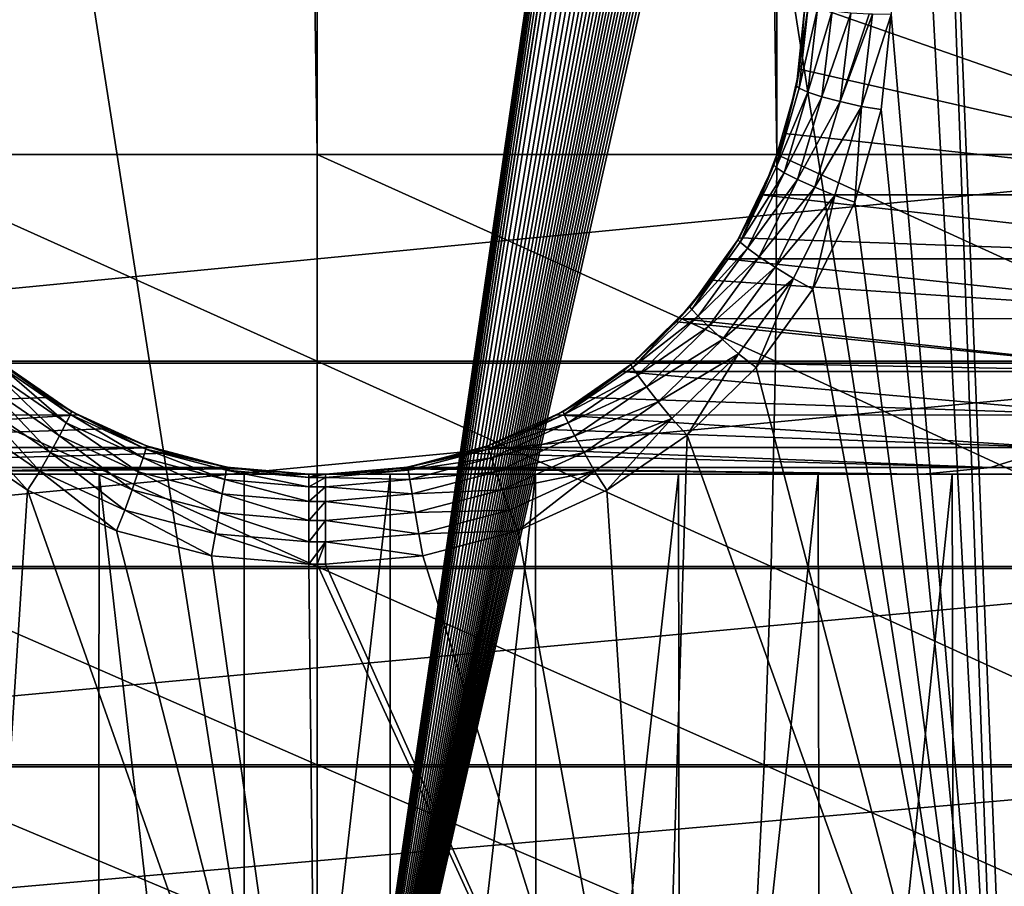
# Model space of a CAD drawing. Header units: metres. Extents: x -30 to 30, y -76 to 64.
# Tile 119 of 256: x -0.186 to 0.43, y -75.258 to -74.716. Entities that reach past the tile are written whole.
import ezdxf

# ---------------------------------------------------------------- set-up
doc = ezdxf.new("R2010")
doc.units = ezdxf.units.M
doc.layers.add('solid_508511', color=7, linetype='CONTINUOUS')

msp = doc.modelspace()

# ---------------------------------------------------------------- linework, layer by layer
at = {"layer": 'solid_508511'}
for points in [[(0.671785, -55.200001, -22.990187), (0.671785, -74.800003, -22.990187), (-0.671785, -74.800003, -22.990187)], [(-0.671785, -55.200001, -22.990187), (0.671785, -55.200001, -22.990187), (-0.671785, -74.800003, -22.990187)], [(-0.287454, -55.200001, 28.484936), (-0.287453, -74.800003, 28.484936), (0, -74.800003, 28.5)], [(-0.000001, -55.200001, 28.5), (-0.287454, -55.200001, 28.484936), (0, -74.800003, 28.5)], [(-0.000001, -55.200001, 28.5), (0, -74.800003, 28.5), (0.287453, -74.800003, 28.484936)], [(0.287453, -55.200001, 28.484936), (-0.000001, -55.200001, 28.5), (0.287453, -74.800003, 28.484936)], [(0.287453, -55.200001, 28.484936), (0.287453, -74.800003, 28.484936), (0.571757, -74.800003, 28.439905)], [(0.571757, -55.200001, 28.439905), (0.287453, -55.200001, 28.484936), (0.571757, -74.800003, 28.439905)], [(-0.438207, -72.800003, -4.729738), (-0.438275, -75.599998, -4.729737), (0, -75.599998, -4.75)], [(0, -72.800003, 4.75), (0, -75.599998, 4.75), (-0.438275, -75.599998, 4.729737)], [(-0.330331, -73.758148, 4.7385), (0, -72.800003, 4.75), (-0.438275, -75.599998, 4.729737)], [(0, -72.800003, -4.75), (-0.438207, -72.800003, -4.729738), (0, -75.599998, -4.75)], [(0.438275, -75.599998, -4.729737), (0, -72.800003, -4.75), (0, -75.599998, -4.75)], [(0.336863, -73.291931, 4.73804), (0, -75.599998, 4.75), (0, -72.800003, 4.75)], [(0.438207, -72.800003, -4.729738), (0, -72.800003, -4.75), (0.438275, -75.599998, -4.729737)], [(0.336863, -73.291931, 4.73804), (0.334772, -73.308594, 4.738188), (0, -75.599998, 4.75)], [(0.334772, -73.308594, 4.738188), (0.332925, -73.327087, 4.738318), (0, -75.599998, 4.75)], [(0.332925, -73.327087, 4.738318), (0.331331, -73.347572, 4.73843), (0, -75.599998, 4.75)], [(0.331331, -73.347572, 4.73843), (0.330606, -73.359039, 4.738481), (0, -75.599998, 4.75)], [(0.330606, -73.359039, 4.738481), (0.32999, -73.370262, 4.738523), (0, -75.599998, 4.75)], [(0.32999, -73.370262, 4.738523), (0.328885, -73.395355, 4.7386), (0, -75.599998, 4.75)], [(0.328885, -73.395355, 4.7386), (0.327981, -73.42305, 4.738663), (0, -75.599998, 4.75)], [(0.327981, -73.42305, 4.738663), (0.327219, -73.453743, 4.738716), (0, -75.599998, 4.75)], [(0.327219, -73.453743, 4.738716), (0.326531, -73.488083, 4.738763), (0, -75.599998, 4.75)], [(0.326531, -73.488083, 4.738763), (0.326498, -73.489914, 4.738766), (0, -75.599998, 4.75)], [(0.326498, -73.489914, 4.738766), (0.32588, -73.526749, 4.738808), (0, -75.599998, 4.75)], [(0.648568, -74.825127, 3.98294), (0.315629, -74.104637, 4.114543), (0.326183, -73.5, 4.190518)], [(0.648568, -74.825127, 3.98294), (0.326183, -73.5, 4.190518), (0.701521, -73.5, 4.144238)], [(0.32588, -73.526749, 4.738808), (0.32535, -73.570442, 4.738844), (0, -75.599998, 4.75)], [(0.32535, -73.570442, 4.738844), (0.325369, -73.619919, 4.738843), (0, -75.599998, 4.75)], [(0.325369, -73.619919, 4.738843), (0.326023, -73.657639, 4.738798), (0, -75.599998, 4.75)], [(0.326023, -73.657639, 4.738798), (0.327014, -73.690971, 4.73873), (0, -75.599998, 4.75)], [(0.327014, -73.690971, 4.73873), (0.328235, -73.720398, 4.738646), (0, -75.599998, 4.75)], [(0.328235, -73.720398, 4.738646), (0.32961, -73.746414, 4.73855), (0, -75.599998, 4.75)], [(0.32961, -73.746414, 4.73855), (0.33109, -73.769501, 4.738447), (0, -75.599998, 4.75)], [(0.33109, -73.769501, 4.738447), (0.332646, -73.790131, 4.738338), (0, -75.599998, 4.75)], [(0.332646, -73.790131, 4.738338), (0.334263, -73.808746, 4.738224), (0, -75.599998, 4.75)], [(0.334263, -73.808746, 4.738224), (0.33592, -73.825554, 4.738107), (0, -75.599998, 4.75)], [(0.33592, -73.825554, 4.738107), (0.3376, -73.840706, 4.737988), (0, -75.599998, 4.75)], [(0.3376, -73.840706, 4.737988), (0.339289, -73.854362, 4.737867), (0, -75.599998, 4.75)], [(0.339289, -73.854362, 4.737867), (0.340979, -73.866684, 4.737746), (0, -75.599998, 4.75)], [(0.340979, -73.866684, 4.737746), (0.342671, -73.877838, 4.737624), (0, -75.599998, 4.75)], [(0.342671, -73.877838, 4.737624), (0.344368, -73.888008, 4.737501), (0, -75.599998, 4.75)], [(0.344368, -73.888008, 4.737501), (0.346086, -73.897339, 4.737375), (0, -75.599998, 4.75)], [(0.346086, -73.897339, 4.737375), (0.347846, -73.905998, 4.737247), (0, -75.599998, 4.75)], [(0.347846, -73.905998, 4.737247), (0.349683, -73.914146, 4.737111), (0, -75.599998, 4.75)], [(0.349683, -73.914146, 4.737111), (0.351625, -73.921852, 4.736968), (0, -75.599998, 4.75)], [(0.351625, -73.921852, 4.736968), (0.35367, -73.929031, 4.736815), (0, -75.599998, 4.75)], [(0.35367, -73.929031, 4.736815), (0.355814, -73.935593, 4.736655), (0, -75.599998, 4.75)], [(0.355814, -73.935593, 4.736655), (0.358055, -73.941467, 4.736485), (0, -75.599998, 4.75)], [(0.358055, -73.941467, 4.736485), (0.360445, -73.946671, 4.736304), (0, -75.599998, 4.75)], [(0.360445, -73.946671, 4.736304), (0.362984, -73.951073, 4.736111), (0, -75.599998, 4.75)], [(0.362984, -73.951073, 4.736111), (0.365687, -73.954536, 4.735903), (0, -75.599998, 4.75)], [(0.365687, -73.954536, 4.735903), (0.36872, -73.95697, 4.735667), (0, -75.599998, 4.75)], [(0.36872, -73.95697, 4.735667), (0.372194, -73.957924, 4.735395), (0, -75.599998, 4.75)], [(0.372194, -73.957924, 4.735395), (0.438275, -75.599998, 4.729737), (0, -75.599998, 4.75)], [(0.42848, -75.524872, 4.531371), (0.372194, -73.957924, 4.735395), (0.365566, -74.335899, 4.687907)], [(0.372194, -73.957924, 4.735395), (0.79531, -73.957924, 4.682946), (0.438275, -75.599998, 4.729737)], [(0.641529, -75.524872, 4.506147), (0.79531, -73.957924, 4.682946), (0.372194, -73.957924, 4.735395)], [(0.42848, -75.524872, 4.531371), (0.641529, -75.524872, 4.506147), (0.372194, -73.957924, 4.735395)], [(0.648568, -74.825127, 3.98294), (0.305145, -74.705238, 4.03907), (0.315629, -74.104637, 4.114543)], [(0.42848, -75.524872, 4.531371), (0.365566, -74.335899, 4.687907), (0.358963, -74.712387, 4.640603)], [(0.301571, -74.74646, 4.034104), (0.299756, -74.756844, 4.583984), (0.305145, -74.705223, 4.591149)], [(0.307085, -74.707008, 4.604959), (0.305145, -74.705223, 4.591149), (0.299756, -74.756844, 4.583984)], [(0.301571, -74.74646, 4.034104), (0.305145, -74.705223, 4.591149), (0.305145, -74.705238, 4.31511)], [(0.301571, -74.74646, 4.034104), (0.305145, -74.705238, 4.31511), (0.305145, -74.705238, 4.03907)], [(0.648568, -74.825127, 3.98294), (0.301571, -74.74646, 4.034104), (0.305145, -74.705238, 4.03907)], [(0.301471, -74.7584, 4.59786), (0.307085, -74.707008, 4.604959), (0.299756, -74.756844, 4.583984)], [(0.301471, -74.7584, 4.59786), (0.312868, -74.70871, 4.617739), (0.307085, -74.707008, 4.604959)], [(0.301471, -74.7584, 4.59786), (0.306913, -74.760887, 4.610663), (0.312868, -74.70871, 4.617739)], [(0.306913, -74.760887, 4.610663), (0.322027, -74.710213, 4.628394), (0.312868, -74.70871, 4.617739)], [(0.306913, -74.760887, 4.610663), (0.315711, -74.763771, 4.621337), (0.322027, -74.710213, 4.628394)], [(0.315711, -74.763771, 4.621337), (0.333831, -74.71138, 4.636075), (0.322027, -74.710213, 4.628394)], [(0.315711, -74.763771, 4.621337), (0.327161, -74.76683, 4.629032), (0.333831, -74.71138, 4.636075)], [(0.327161, -74.76683, 4.629032), (0.345286, -74.712051, 4.639806), (0.333831, -74.71138, 4.636075)], [(0.327161, -74.76683, 4.629032), (0.347335, -74.712135, 4.640166), (0.345286, -74.712051, 4.639806)], [(0.327161, -74.76683, 4.629032), (0.34035, -74.769821, 4.633132), (0.347335, -74.712135, 4.640166)], [(0.34035, -74.769821, 4.633132), (0.358963, -74.712387, 4.640603), (0.347335, -74.712135, 4.640166)], [(0.34035, -74.769821, 4.633132), (0.352773, -74.771751, 4.63354), (0.358963, -74.712387, 4.640603)], [(0.42848, -75.524872, 4.531371), (0.358963, -74.712387, 4.640603), (0.352773, -74.771751, 4.63354)], [(0.301571, -74.74646, 4.034104), (0.292397, -74.786674, 4.029674), (0.299756, -74.756844, 4.583984)], [(0.648568, -74.825127, 3.98294), (0.292397, -74.786674, 4.029674), (0.301571, -74.74646, 4.034104)], [(0.292397, -74.786674, 4.029674), (0.285585, -74.806671, 4.577831), (0.299756, -74.756844, 4.583984)], [(0.287153, -74.808113, 4.591745), (0.299756, -74.756844, 4.583984), (0.285585, -74.806671, 4.577831)], [(0.301471, -74.7584, 4.59786), (0.299756, -74.756844, 4.583984), (0.287153, -74.808113, 4.591745)], [(0.301471, -74.7584, 4.59786), (0.287153, -74.808113, 4.591745), (0.306913, -74.760887, 4.610663)], [(0.287153, -74.808113, 4.591745), (0.292167, -74.811287, 4.604569), (0.306913, -74.760887, 4.610663)], [(0.306913, -74.760887, 4.610663), (0.292167, -74.811287, 4.604569), (0.315711, -74.763771, 4.621337)], [(0.292167, -74.811287, 4.604569), (0.300404, -74.815468, 4.615263), (0.315711, -74.763771, 4.621337)], [(0.315711, -74.763771, 4.621337), (0.300404, -74.815468, 4.615263), (0.327161, -74.76683, 4.629032)], [(0.300404, -74.815468, 4.615263), (0.311207, -74.820328, 4.622971), (0.327161, -74.76683, 4.629032)], [(0.327161, -74.76683, 4.629032), (0.311207, -74.820328, 4.622971), (0.34035, -74.769821, 4.633132)], [(0.311207, -74.820328, 4.622971), (0.323712, -74.82547, 4.627078), (0.34035, -74.769821, 4.633132)], [(0.34035, -74.769821, 4.633132), (0.323712, -74.82547, 4.627078), (0.336255, -74.829826, 4.627394)], [(0.34035, -74.769821, 4.633132), (0.336255, -74.829826, 4.627394), (0.352773, -74.771751, 4.63354)], [(0.42848, -75.524872, 4.531371), (0.352773, -74.771751, 4.63354), (0.336255, -74.829826, 4.627394)], [(0.292397, -74.786674, 4.029674), (0.277852, -74.825127, 4.025823), (0.285585, -74.806671, 4.577831)], [(0.648568, -74.825127, 3.98294), (0.277852, -74.825127, 4.025823), (0.292397, -74.786674, 4.029674)], [(-0.671535, -74.930527, -22.981636), (-0.671785, -74.800003, -22.990187), (0.671785, -74.800003, -22.990187)], [(0.671535, -74.930527, -22.981636), (-0.671535, -74.930527, -22.981636), (0.671785, -74.800003, -22.990187)], [(0, -74.92923, 28.491615), (0, -74.800003, 28.5), (-0.287453, -74.800003, 28.484936)], [(-0.286577, -74.92923, 28.476597), (0, -74.92923, 28.491615), (-0.287453, -74.800003, 28.484936)], [(0.286577, -74.92923, 28.476597), (0.287453, -74.800003, 28.484936), (0, -74.800003, 28.5)], [(0, -74.92923, 28.491615), (0.286577, -74.92923, 28.476597), (0, -74.800003, 28.5)], [(0.286577, -74.92923, 28.476597), (0.570014, -74.92923, 28.431704), (0.287453, -74.800003, 28.484936)], [(0.570014, -74.92923, 28.431704), (0.571757, -74.800003, 28.439905), (0.287453, -74.800003, 28.484936)], [(0.263856, -74.851959, 4.021467), (0.263096, -74.853249, 4.572764), (0.285585, -74.806671, 4.577831)], [(0.264527, -74.854706, 4.58669), (0.285585, -74.806671, 4.577831), (0.263096, -74.853249, 4.572764)], [(0.277852, -74.825127, 4.025823), (0.263856, -74.851959, 4.021467), (0.285585, -74.806671, 4.577831)], [(0.287153, -74.808113, 4.591745), (0.285585, -74.806671, 4.577831), (0.264527, -74.854706, 4.58669)], [(0.287153, -74.808113, 4.591745), (0.264527, -74.854706, 4.58669), (0.292167, -74.811287, 4.604569)], [(0.264527, -74.854706, 4.58669), (0.269038, -74.858498, 4.599535), (0.292167, -74.811287, 4.604569)], [(0.292167, -74.811287, 4.604569), (0.269038, -74.858498, 4.599535), (0.300404, -74.815468, 4.615263)], [(0.269038, -74.858498, 4.599535), (0.276532, -74.863861, 4.610243), (0.300404, -74.815468, 4.615263)], [(0.300404, -74.815468, 4.615263), (0.276532, -74.863861, 4.610243), (0.311207, -74.820328, 4.622971)], [(0.276532, -74.863861, 4.610243), (0.28641, -74.870384, 4.617963), (0.311207, -74.820328, 4.622971)], [(0.311207, -74.820328, 4.622971), (0.28641, -74.870384, 4.617963), (0.323712, -74.82547, 4.627078)], [(0.631501, -74.865257, 3.976204), (0.263856, -74.851959, 4.021467), (0.277852, -74.825127, 4.025823)], [(0.631501, -74.865257, 3.976204), (0.277852, -74.825127, 4.025823), (0.648568, -74.825127, 3.98294)], [(0.28641, -74.870384, 4.617963), (0.297884, -74.877533, 4.622075), (0.323712, -74.82547, 4.627078)], [(0.323712, -74.82547, 4.627078), (0.297884, -74.877533, 4.622075), (0.309924, -74.884178, 4.622334)], [(0.323712, -74.82547, 4.627078), (0.309924, -74.884178, 4.622334), (0.336255, -74.829826, 4.627394)], [(0.42848, -75.524872, 4.531371), (0.336255, -74.829826, 4.627394), (0.309924, -74.884178, 4.622334)], [(0.246222, -74.878616, 4.013337), (0.232998, -74.895203, 4.568769), (0.263096, -74.853249, 4.572764)], [(0.234241, -74.89679, 4.582694), (0.263096, -74.853249, 4.572764), (0.232998, -74.895203, 4.568769)], [(0.264527, -74.854706, 4.58669), (0.263096, -74.853249, 4.572764), (0.234241, -74.89679, 4.582694)], [(0.25564, -74.86515, 4.017951), (0.246222, -74.878616, 4.013337), (0.263096, -74.853249, 4.572764)], [(0.263856, -74.851959, 4.021467), (0.25564, -74.86515, 4.017951), (0.263096, -74.853249, 4.572764)], [(0.631501, -74.865257, 3.976204), (0.25564, -74.86515, 4.017951), (0.263856, -74.851959, 4.021467)], [(0.264527, -74.854706, 4.58669), (0.234241, -74.89679, 4.582694), (0.269038, -74.858498, 4.599535)], [(0.234241, -74.89679, 4.582694), (0.238177, -74.901131, 4.595553), (0.269038, -74.858498, 4.599535)], [(0.269038, -74.858498, 4.599535), (0.238177, -74.901131, 4.595553), (0.276532, -74.863861, 4.610243)], [(0.238177, -74.901131, 4.595553), (0.244756, -74.90757, 4.606274), (0.276532, -74.863861, 4.610243)], [(0.276532, -74.863861, 4.610243), (0.244756, -74.90757, 4.606274), (0.28641, -74.870384, 4.617963)], [(0.609115, -74.902649, 3.962083), (0.246222, -74.878616, 4.013337), (0.25564, -74.86515, 4.017951)], [(0.609115, -74.902649, 3.962083), (0.25564, -74.86515, 4.017951), (0.631501, -74.865257, 3.976204)], [(0.244756, -74.90757, 4.606274), (0.253453, -74.915588, 4.614002), (0.28641, -74.870384, 4.617963)], [(0.28641, -74.870384, 4.617963), (0.253453, -74.915588, 4.614002), (0.297884, -74.877533, 4.622075)], [(0.253453, -74.915588, 4.614002), (0.263573, -74.924553, 4.61812), (0.297884, -74.877533, 4.622075)], [(0.297884, -74.877533, 4.622075), (0.263573, -74.924553, 4.61812), (0.27465, -74.933151, 4.618353)], [(0.297884, -74.877533, 4.622075), (0.27465, -74.933151, 4.618353), (0.309924, -74.884178, 4.622334)], [(0.246222, -74.878616, 4.013337), (0.226434, -74.902611, 4.002251), (0.232998, -74.895203, 4.568769)], [(0.609115, -74.902649, 3.962083), (0.226434, -74.902611, 4.002251), (0.246222, -74.878616, 4.013337)], [(0.42848, -75.524872, 4.531371), (0.309924, -74.884178, 4.622334), (0.27465, -74.933151, 4.618353)], [(0.198696, -74.929253, 3.984656), (0.196204, -74.931328, 4.565771), (0.232998, -74.895203, 4.568769)], [(0.19717, -74.933098, 4.579688), (0.232998, -74.895203, 4.568769), (0.196204, -74.931328, 4.565771)], [(0.234241, -74.89679, 4.582694), (0.232998, -74.895203, 4.568769), (0.19717, -74.933098, 4.579688)], [(0.22465, -74.904541, 4.001181), (0.198696, -74.929253, 3.984656), (0.232998, -74.895203, 4.568769)], [(0.226434, -74.902611, 4.002251), (0.22465, -74.904541, 4.001181), (0.232998, -74.895203, 4.568769)], [(0.234241, -74.89679, 4.582694), (0.19717, -74.933098, 4.579688), (0.238177, -74.901131, 4.595553)], [(0.19717, -74.933098, 4.579688), (0.200454, -74.937927, 4.592556), (0.238177, -74.901131, 4.595553)], [(0.238177, -74.901131, 4.595553), (0.200454, -74.937927, 4.592556), (0.244756, -74.90757, 4.606274)], [(0.532431, -74.935684, 3.948184), (0.22465, -74.904541, 4.001181), (0.226434, -74.902611, 4.002251)], [(0.532431, -74.935684, 3.948184), (0.226434, -74.902611, 4.002251), (0.609115, -74.902649, 3.962083)], [(0.532431, -74.935684, 3.948184), (0.198696, -74.929253, 3.984656), (0.22465, -74.904541, 4.001181)], [(0.200454, -74.937927, 4.592556), (0.205957, -74.94529, 4.603286), (0.244756, -74.90757, 4.606274)], [(0.244756, -74.90757, 4.606274), (0.205957, -74.94529, 4.603286), (0.253453, -74.915588, 4.614002)], [(0.205957, -74.94529, 4.603286), (0.213239, -74.954613, 4.611021), (0.253453, -74.915588, 4.614002)], [(0.253453, -74.915588, 4.614002), (0.213239, -74.954613, 4.611021), (0.263573, -74.924553, 4.61812)], [(0.213239, -74.954613, 4.611021), (0.221718, -74.965134, 4.615141), (0.263573, -74.924553, 4.61812)], [(0.263573, -74.924553, 4.61812), (0.221718, -74.965134, 4.615141), (0.231327, -74.975502, 4.615356)], [(0.263573, -74.924553, 4.61812), (0.231327, -74.975502, 4.615356), (0.27465, -74.933151, 4.618353)], [(-0.670788, -75.058945, -22.956093), (-0.671535, -74.930527, -22.981636), (0.671535, -74.930527, -22.981636)], [(0.670788, -75.058945, -22.956093), (-0.670788, -75.058945, -22.956093), (0.671535, -74.930527, -22.981636)], [(0, -75.057678, 28.46623), (0, -74.92923, 28.491615), (-0.286577, -74.92923, 28.476597)], [(-0.283923, -75.057678, 28.451351), (0, -75.057678, 28.46623), (-0.286577, -74.92923, 28.476597)], [(-0.197169, -74.933098, 4.579688), (-0.200454, -74.937927, 4.592556), (-0.156957, -74.967766, 4.590431)], [(-0.1544, -74.962532, 4.577557), (-0.196204, -74.931328, 4.565771), (-0.197169, -74.933098, 4.579688)], [(-0.1544, -74.962532, 4.577557), (-0.197169, -74.933098, 4.579688), (-0.156957, -74.967766, 4.590431)], [(-0.190954, -74.93557, 3.979448), (-0.196204, -74.931328, 4.565771), (-0.153739, -74.96064, 4.563642)], [(-0.1544, -74.962532, 4.577557), (-0.153739, -74.96064, 4.563642), (-0.196204, -74.931328, 4.565771)], [(0.283923, -75.057678, 28.451351), (0.286577, -74.92923, 28.476597), (0, -74.92923, 28.491615)], [(0, -75.057678, 28.46623), (0.283923, -75.057678, 28.451351), (0, -74.92923, 28.491615)], [(0.168127, -74.951897, 3.963522), (0.153739, -74.96064, 4.563642), (0.196204, -74.931328, 4.565771)], [(0.154401, -74.962532, 4.577557), (0.196204, -74.931328, 4.565771), (0.153739, -74.96064, 4.563642)], [(0.19717, -74.933098, 4.579688), (0.196204, -74.931328, 4.565771), (0.154401, -74.962532, 4.577557)], [(0.19717, -74.933098, 4.579688), (0.154401, -74.962532, 4.577557), (0.200454, -74.937927, 4.592556)], [(0.190954, -74.93557, 3.979448), (0.168127, -74.951897, 3.963522), (0.196204, -74.931328, 4.565771)], [(0.198696, -74.929253, 3.984656), (0.190954, -74.93557, 3.979448), (0.196204, -74.931328, 4.565771)], [(0.532431, -74.935684, 3.948184), (0.190954, -74.93557, 3.979448), (0.198696, -74.929253, 3.984656)], [(0.42848, -75.524872, 4.531371), (0.27465, -74.933151, 4.618353), (0.231327, -74.975502, 4.615356)], [(0.283923, -75.057678, 28.451351), (0.564736, -75.057678, 28.406874), (0.286577, -74.92923, 28.476597)], [(0.564736, -75.057678, 28.406874), (0.570014, -74.92923, 28.431704), (0.286577, -74.92923, 28.476597)], [(-0.498689, -74.962936, 3.92138), (-0.190954, -74.93557, 3.979448), (-0.168127, -74.951897, 3.963522)], [(-0.200454, -74.937927, 4.592556), (-0.205957, -74.94529, 4.603286), (-0.161237, -74.975899, 4.601166)], [(-0.156957, -74.967766, 4.590431), (-0.200454, -74.937927, 4.592556), (-0.161237, -74.975899, 4.601166)], [(-0.168127, -74.951897, 3.963522), (-0.190954, -74.93557, 3.979448), (-0.153739, -74.96064, 4.563642)], [(0.154401, -74.962532, 4.577557), (0.156958, -74.967766, 4.590431), (0.200454, -74.937927, 4.592556)], [(0.200454, -74.937927, 4.592556), (0.156958, -74.967766, 4.590431), (0.205957, -74.94529, 4.603286)], [(0.498689, -74.962936, 3.92138), (0.168127, -74.951897, 3.963522), (0.190954, -74.93557, 3.979448)], [(0.498689, -74.962936, 3.92138), (0.190954, -74.93557, 3.979448), (0.532431, -74.935684, 3.948184)], [(-0.205957, -74.94529, 4.603286), (-0.213239, -74.954613, 4.611021), (-0.166899, -74.986282, 4.608904)], [(-0.161237, -74.975899, 4.601166), (-0.205957, -74.94529, 4.603286), (-0.166899, -74.986282, 4.608904)], [(0.156958, -74.967766, 4.590431), (0.161238, -74.975899, 4.601166), (0.205957, -74.94529, 4.603286)], [(0.205957, -74.94529, 4.603286), (0.161238, -74.975899, 4.601166), (0.213239, -74.954613, 4.611021)], [(-0.498689, -74.962936, 3.92138), (-0.168127, -74.951897, 3.963522), (-0.149834, -74.96283, 3.950278)], [(-0.149834, -74.96283, 3.950278), (-0.168127, -74.951897, 3.963522), (-0.153739, -74.96064, 4.563642)], [(0.168127, -74.951897, 3.963522), (0.149834, -74.96283, 3.950278), (0.153739, -74.96064, 4.563642)], [(0.498689, -74.962936, 3.92138), (0.149834, -74.96283, 3.950278), (0.168127, -74.951897, 3.963522)], [(-0.213239, -74.954613, 4.611021), (-0.221717, -74.965134, 4.615141), (-0.17349, -74.998077, 4.613027)], [(-0.166899, -74.986282, 4.608904), (-0.213239, -74.954613, 4.611021), (-0.17349, -74.998077, 4.613027)], [(0.161238, -74.975899, 4.601166), (0.166899, -74.986282, 4.608904), (0.213239, -74.954613, 4.611021)], [(0.213239, -74.954613, 4.611021), (0.166899, -74.986282, 4.608904), (0.221718, -74.965134, 4.615141)], [(-0.498689, -74.962936, 3.92138), (-0.149834, -74.96283, 3.950278), (-0.461266, -74.983269, 3.889816)], [(-0.461266, -74.983269, 3.889816), (-0.149834, -74.96283, 3.950278), (-0.132888, -74.971466, 3.93769)], [(-0.1544, -74.962532, 4.577557), (-0.156957, -74.967766, 4.590431), (-0.10897, -74.989769, 4.589053)], [(-0.107213, -74.984222, 4.576175), (-0.153739, -74.96064, 4.563642), (-0.1544, -74.962532, 4.577557)], [(-0.107213, -74.984222, 4.576175), (-0.1544, -74.962532, 4.577557), (-0.10897, -74.989769, 4.589053)], [(-0.149834, -74.96283, 3.950278), (-0.153739, -74.96064, 4.563642), (-0.106806, -74.982269, 4.562257)], [(-0.107213, -74.984222, 4.576175), (-0.106806, -74.982269, 4.562257), (-0.153739, -74.96064, 4.563642)], [(-0.132888, -74.971466, 3.93769), (-0.149834, -74.96283, 3.950278), (-0.106806, -74.982269, 4.562257)], [(0.132888, -74.971466, 3.93769), (0.106805, -74.982269, 4.562257), (0.153739, -74.96064, 4.563642)], [(0.154401, -74.962532, 4.577557), (0.153739, -74.96064, 4.563642), (0.106805, -74.982269, 4.562257)], [(0.154401, -74.962532, 4.577557), (0.106805, -74.982269, 4.562257), (0.107213, -74.984222, 4.576175)], [(0.154401, -74.962532, 4.577557), (0.107213, -74.984222, 4.576175), (0.156958, -74.967766, 4.590431)], [(0.149834, -74.96283, 3.950278), (0.132888, -74.971466, 3.93769), (0.153739, -74.96064, 4.563642)], [(0.461266, -74.983269, 3.889816), (0.132888, -74.971466, 3.93769), (0.149834, -74.96283, 3.950278)], [(0.461266, -74.983269, 3.889816), (0.149834, -74.96283, 3.950278), (0.498689, -74.962936, 3.92138)], [(-0.221717, -74.965134, 4.615141), (-0.231402, -74.975433, 4.61536), (-0.181253, -75.009895, 4.613235)], [(-0.17349, -74.998077, 4.613027), (-0.221717, -74.965134, 4.615141), (-0.181253, -75.009895, 4.613235)], [(-0.156957, -74.967766, 4.590431), (-0.161237, -74.975899, 4.601166), (-0.111904, -74.998474, 4.599791)], [(-0.10897, -74.989769, 4.589053), (-0.156957, -74.967766, 4.590431), (-0.111904, -74.998474, 4.599791)], [(0.107213, -74.984222, 4.576175), (0.10897, -74.989769, 4.589053), (0.156958, -74.967766, 4.590431)], [(0.156958, -74.967766, 4.590431), (0.10897, -74.989769, 4.589053), (0.161238, -74.975899, 4.601166)], [(0.166899, -74.986282, 4.608904), (0.17349, -74.998077, 4.613027), (0.221718, -74.965134, 4.615141)], [(0.221718, -74.965134, 4.615141), (0.17349, -74.998077, 4.613027), (0.181174, -75.009941, 4.613232)], [(0.221718, -74.965134, 4.615141), (0.181174, -75.009941, 4.613232), (0.231327, -74.975502, 4.615356)], [(-0.461266, -74.983269, 3.889816), (-0.132888, -74.971466, 3.93769), (-0.10414, -74.983215, 3.915802)], [(-0.214478, -75.524872, 4.546528), (-0.181253, -75.009895, 4.613235), (-0.231402, -74.975433, 4.61536)], [(-0.161237, -74.975899, 4.601166), (-0.166899, -74.986282, 4.608904), (-0.115781, -75.009636, 4.607531)], [(-0.111904, -74.998474, 4.599791), (-0.161237, -74.975899, 4.601166), (-0.115781, -75.009636, 4.607531)], [(-0.10414, -74.983215, 3.915802), (-0.132888, -74.971466, 3.93769), (-0.106806, -74.982269, 4.562257)], [(0.132888, -74.971466, 3.93769), (0.10414, -74.983215, 3.915802), (0.106805, -74.982269, 4.562257)], [(0.461266, -74.983269, 3.889816), (0.10414, -74.983215, 3.915802), (0.132888, -74.971466, 3.93769)], [(0.10897, -74.989769, 4.589053), (0.111904, -74.998466, 4.599791), (0.161238, -74.975899, 4.601166)], [(0.161238, -74.975899, 4.601166), (0.111904, -74.998466, 4.599791), (0.166899, -74.986282, 4.608904)], [(0.214478, -75.524872, 4.546528), (0.231327, -74.975502, 4.615356), (0.181174, -75.009941, 4.613232)], [(0.214478, -75.524872, 4.546528), (0.42848, -75.524872, 4.531371), (0.231327, -74.975502, 4.615356)], [(-0.107213, -74.984222, 4.576175), (-0.056782, -74.995529, 4.561508), (-0.106806, -74.982269, 4.562257)], [(-0.10414, -74.983215, 3.915802), (-0.106806, -74.982269, 4.562257), (-0.056782, -74.995529, 4.561508)], [(0.093335, -74.986755, 3.907422), (0.056782, -74.995529, 4.561508), (0.106805, -74.982269, 4.562257)], [(0.107213, -74.984222, 4.576175), (0.106805, -74.982269, 4.562257), (0.056782, -74.995529, 4.561508)], [(0.10414, -74.983215, 3.915802), (0.093335, -74.986755, 3.907422), (0.106805, -74.982269, 4.562257)], [(-0.461266, -74.983269, 3.889816), (-0.10414, -74.983215, 3.915802), (-0.421203, -74.995796, 3.854827)], [(-0.421203, -74.995796, 3.854827), (-0.10414, -74.983215, 3.915802), (-0.093335, -74.986755, 3.907422)], [(-0.421203, -74.995796, 3.854827), (-0.093335, -74.986755, 3.907422), (-0.055289, -74.995789, 3.87741)], [(-0.166899, -74.986282, 4.608904), (-0.17349, -74.998077, 4.613027), (-0.12029, -75.022385, 4.611655)], [(-0.115781, -75.009636, 4.607531), (-0.166899, -74.986282, 4.608904), (-0.12029, -75.022385, 4.611655)], [(-0.107213, -74.984222, 4.576175), (-0.10897, -74.989769, 4.589053), (-0.057889, -75.003242, 4.588307)], [(-0.056987, -74.997505, 4.575428), (-0.056782, -74.995529, 4.561508), (-0.107213, -74.984222, 4.576175)], [(-0.056987, -74.997505, 4.575428), (-0.107213, -74.984222, 4.576175), (-0.057889, -75.003242, 4.588307)], [(-0.093335, -74.986755, 3.907422), (-0.10414, -74.983215, 3.915802), (-0.056782, -74.995529, 4.561508)], [(-0.055289, -74.995789, 3.87741), (-0.093335, -74.986755, 3.907422), (-0.056782, -74.995529, 4.561508)], [(0.093335, -74.986755, 3.907422), (0.055289, -74.995789, 3.87741), (0.056782, -74.995529, 4.561508)], [(0.421203, -74.995796, 3.854827), (0.055289, -74.995789, 3.87741), (0.093335, -74.986755, 3.907422)], [(0.107213, -74.984222, 4.576175), (0.056782, -74.995529, 4.561508), (0.056987, -74.997505, 4.575428)], [(0.107213, -74.984222, 4.576175), (0.056987, -74.997505, 4.575428), (0.10897, -74.989769, 4.589053)], [(0.421203, -74.995796, 3.854827), (0.093335, -74.986755, 3.907422), (0.10414, -74.983215, 3.915802)], [(0.461266, -74.983269, 3.889816), (0.421203, -74.995796, 3.854827), (0.10414, -74.983215, 3.915802)], [(0.111904, -74.998466, 4.599791), (0.115781, -75.009636, 4.607531), (0.166899, -74.986282, 4.608904)], [(0.166899, -74.986282, 4.608904), (0.115781, -75.009636, 4.607531), (0.17349, -74.998077, 4.613027)], [(0.461266, -74.983269, 3.889816), (0.783524, -74.995796, 3.797788), (0.421203, -74.995796, 3.854827)], [(-0.10897, -74.989769, 4.589053), (-0.111904, -74.998474, 4.599791), (-0.059387, -75.012306, 4.599047)], [(-0.057889, -75.003242, 4.588307), (-0.10897, -74.989769, 4.589053), (-0.059387, -75.012306, 4.599047)], [(0.056987, -74.997505, 4.575428), (0.057889, -75.003242, 4.588307), (0.10897, -74.989769, 4.589053)], [(0.10897, -74.989769, 4.589053), (0.057889, -75.003242, 4.588307), (0.111904, -74.998466, 4.599791)], [(-0.421203, -74.995796, 3.854827), (-0.055289, -74.995789, 3.87741), (-0.378858, -75, 3.818231)], [(-0.050327, -74.996582, 3.873448), (-0.378858, -75, 3.818231), (-0.055289, -74.995789, 3.87741)], [(-0.050327, -74.996582, 3.873448), (-0.005191, -75, 3.83698), (-0.378858, -75, 3.818231)], [(-0.378858, -75, 3.818231), (-0.005191, -75, 3.83698), (-0.313287, -75, -3.601014)], [(-0.005191, -75, 3.83698), (-0.225978, -75, -3.562077), (-0.313287, -75, -3.601014)], [(-0.225978, -75, -3.562077), (-0.137125, -75.800003, -3.998315), (-0.227102, -75.800003, -4.024377)], [(-0.136431, -75, -3.536287), (-0.137125, -75.800003, -3.998315), (-0.225978, -75, -3.562077)], [(-0.005191, -75, 3.83698), (-0.136431, -75, -3.536287), (-0.225978, -75, -3.562077)], [(-0.17349, -74.998077, 4.613027), (-0.181253, -75.009895, 4.613235), (-0.125559, -75.035423, 4.611853)], [(-0.12029, -75.022385, 4.611655), (-0.17349, -74.998077, 4.613027), (-0.125559, -75.035423, 4.611853)], [(-0.136431, -75, -3.536287), (-0.045851, -75.800003, -3.985335), (-0.137125, -75.800003, -3.998315)], [(-0.045628, -75, -3.523441), (-0.045851, -75.800003, -3.985335), (-0.136431, -75, -3.536287)], [(-0.005191, -75, 3.83698), (-0.045628, -75, -3.523441), (-0.136431, -75, -3.536287)], [(-0.111904, -74.998474, 4.599791), (-0.115781, -75.009636, 4.607531), (-0.06136, -75.023964, 4.606788)], [(-0.059387, -75.012306, 4.599047), (-0.111904, -74.998474, 4.599791), (-0.06136, -75.023964, 4.606788)], [(-0.056987, -74.997505, 4.575428), (-0.057889, -75.003242, 4.588307), (-0.005221, -75.00779, 4.588111)], [(-0.056987, -74.997505, 4.575428), (-0.005207, -75.001976, 4.575232), (-0.056782, -74.995529, 4.561508)], [(-0.056987, -74.997505, 4.575428), (-0.005221, -75.00779, 4.588111), (-0.005207, -75.001976, 4.575232)], [(-0.056782, -74.995529, 4.561508), (-0.005207, -75.001976, 4.575232), (-0.005191, -75, 4.561314)], [(-0.055289, -74.995789, 3.87741), (-0.056782, -74.995529, 4.561508), (-0.005191, -75, 4.561314)], [(-0.050327, -74.996582, 3.873448), (-0.055289, -74.995789, 3.87741), (-0.005191, -75, 4.561314)], [(-0.050327, -74.996582, 3.873448), (-0.005191, -75, 4.561314), (-0.005191, -75, 3.83698)], [(0.045628, -75, -3.523441), (0.045851, -75.800003, -3.985335), (-0.045851, -75.800003, -3.985335)], [(0.045628, -75, -3.523441), (-0.045851, -75.800003, -3.985335), (-0.045628, -75, -3.523441)], [(0.005191, -75, 3.83698), (0.045628, -75, -3.523441), (-0.045628, -75, -3.523441)], [(0.005191, -75, 4.561314), (0.005191, -75, 3.83698), (-0.045628, -75, -3.523441)], [(0, -75, 4.561316), (0.005191, -75, 4.561314), (-0.045628, -75, -3.523441)], [(-0.005191, -75, 3.83698), (0, -75, 4.561316), (-0.045628, -75, -3.523441)], [(-0.005207, -75.001976, 4.575232), (0.005191, -75, 4.561314), (0, -75, 4.561316)], [(0.005207, -75.001976, 4.575232), (0.005191, -75, 4.561314), (-0.005207, -75.001976, 4.575232)], [(-0.005207, -75.001976, 4.575232), (0, -75, 4.561316), (-0.005191, -75, 4.561314)], [(-0.005191, -75, 3.83698), (-0.005191, -75, 4.561314), (0, -75, 4.561316)], [(0.056782, -74.995529, 4.561508), (0.005191, -75, 3.83698), (0.005191, -75, 4.561314)], [(0.050327, -74.996582, 3.873448), (0.005191, -75, 3.83698), (0.056782, -74.995529, 4.561508)], [(0.056987, -74.997505, 4.575428), (0.056782, -74.995529, 4.561508), (0.005191, -75, 4.561314)], [(0.050327, -74.996582, 3.873448), (0.378848, -75, 3.818232), (0.005191, -75, 3.83698)], [(0.056987, -74.997505, 4.575428), (0.005191, -75, 4.561314), (0.005207, -75.001976, 4.575232)], [(0.005191, -75, 3.83698), (0.378848, -75, 3.818232), (0.045628, -75, -3.523441)], [(0.056987, -74.997505, 4.575428), (0.005207, -75.001976, 4.575232), (0.057889, -75.003242, 4.588307)], [(0.136431, -75, -3.536287), (0.045851, -75.800003, -3.985335), (0.045628, -75, -3.523441)], [(0.378848, -75, 3.818232), (0.136431, -75, -3.536287), (0.045628, -75, -3.523441)], [(0.136431, -75, -3.536287), (0.137124, -75.800003, -3.998314), (0.045851, -75.800003, -3.985335)], [(0.055289, -74.995789, 3.87741), (0.050327, -74.996582, 3.873448), (0.056782, -74.995529, 4.561508)], [(0.055289, -74.995789, 3.87741), (0.378848, -75, 3.818232), (0.050327, -74.996582, 3.873448)], [(0.421203, -74.995796, 3.854827), (0.378848, -75, 3.818232), (0.055289, -74.995789, 3.87741)], [(0.057889, -75.003242, 4.588307), (0.059387, -75.012306, 4.599047), (0.111904, -74.998466, 4.599791)], [(0.111904, -74.998466, 4.599791), (0.059387, -75.012306, 4.599047), (0.115781, -75.009636, 4.607531)], [(0.115781, -75.009636, 4.607531), (0.12029, -75.022385, 4.611655), (0.17349, -74.998077, 4.613027)], [(0.17349, -74.998077, 4.613027), (0.12029, -75.022385, 4.611655), (0.125493, -75.035446, 4.611852)], [(0.17349, -74.998077, 4.613027), (0.125493, -75.035446, 4.611852), (0.181174, -75.009941, 4.613232)], [(0.225978, -75, -3.562077), (0.137124, -75.800003, -3.998314), (0.136431, -75, -3.536287)], [(0.378848, -75, 3.818232), (0.225978, -75, -3.562077), (0.136431, -75, -3.536287)], [(0.225978, -75, -3.562077), (0.227102, -75.800003, -4.024376), (0.137124, -75.800003, -3.998314)], [(0.313287, -75, -3.601014), (0.227102, -75.800003, -4.024376), (0.225978, -75, -3.562077)], [(0.378848, -75, 3.818232), (0.313287, -75, -3.601014), (0.225978, -75, -3.562077)], [(0.313287, -75, -3.601014), (0.314804, -75.800003, -4.063694), (0.227102, -75.800003, -4.024376)], [(0.397147, -75, -3.653226), (0.314804, -75.800003, -4.063694), (0.313287, -75, -3.601014)], [(0.378848, -75, 3.818232), (0.397147, -75, -3.653226), (0.313287, -75, -3.601014)], [(0.397147, -75, -3.653226), (0.399004, -75.800003, -4.116443), (0.314804, -75.800003, -4.063694)], [(0.421203, -74.995796, 3.854827), (0.750245, -75, 3.762922), (0.378848, -75, 3.818232)], [(0.378848, -75, 3.818232), (0.750245, -75, 3.762922), (0.397147, -75, -3.653226)], [(0.476191, -75, -3.718782), (0.399004, -75.800003, -4.116443), (0.397147, -75, -3.653226)], [(0.750245, -75, 3.762922), (0.476191, -75, -3.718782), (0.397147, -75, -3.653226)], [(0.476191, -75, -3.718782), (0.478284, -75.800003, -4.182673), (0.399004, -75.800003, -4.116443)], [(0.421203, -74.995796, 3.854827), (0.783524, -74.995796, 3.797788), (0.750245, -75, 3.762922)], [(-0.057889, -75.003242, 4.588307), (-0.059387, -75.012306, 4.599047), (-0.005234, -75.016968, 4.59885)], [(-0.057889, -75.003242, 4.588307), (-0.005234, -75.016968, 4.59885), (-0.005221, -75.00779, 4.588111)], [(0.005207, -75.001976, 4.575232), (-0.005207, -75.001976, 4.575232), (-0.005221, -75.00779, 4.588111)], [(0.005221, -75.00779, 4.588111), (0.005207, -75.001976, 4.575232), (-0.005221, -75.00779, 4.588111)], [(0.057889, -75.003242, 4.588307), (0.005207, -75.001976, 4.575232), (0.005221, -75.00779, 4.588111)], [(0.057889, -75.003242, 4.588307), (0.005221, -75.00779, 4.588111), (0.059387, -75.012306, 4.599047)], [(-0.214478, -75.524872, 4.546528), (0, -75.524872, 4.551584), (-0.181253, -75.009895, 4.613235)], [(0, -75.524872, 4.551584), (-0.125559, -75.035423, 4.611853), (-0.181253, -75.009895, 4.613235)], [(-0.115781, -75.009636, 4.607531), (-0.12029, -75.022385, 4.611655), (-0.063652, -75.037285, 4.610912)], [(-0.06136, -75.023964, 4.606788), (-0.115781, -75.009636, 4.607531), (-0.063652, -75.037285, 4.610912)], [(-0.059387, -75.012306, 4.599047), (-0.06136, -75.023964, 4.606788), (-0.005242, -75.028793, 4.606592)], [(-0.059387, -75.012306, 4.599047), (-0.005242, -75.028793, 4.606592), (-0.005234, -75.016968, 4.59885)], [(0.005221, -75.00779, 4.588111), (-0.005221, -75.00779, 4.588111), (-0.005234, -75.016968, 4.59885)], [(0.005234, -75.016968, 4.59885), (0.005221, -75.00779, 4.588111), (-0.005234, -75.016968, 4.59885)], [(0.059387, -75.012306, 4.599047), (0.005221, -75.00779, 4.588111), (0.005234, -75.016968, 4.59885)], [(0.059387, -75.012306, 4.599047), (0.005234, -75.016968, 4.59885), (0.06136, -75.023964, 4.606788)], [(0.059387, -75.012306, 4.599047), (0.06136, -75.023964, 4.606788), (0.115781, -75.009636, 4.607531)], [(0.115781, -75.009636, 4.607531), (0.06136, -75.023964, 4.606788), (0.12029, -75.022385, 4.611655)], [(0.214478, -75.524872, 4.546528), (0.181174, -75.009941, 4.613232), (0.125493, -75.035446, 4.611852)], [(0.005234, -75.016968, 4.59885), (-0.005234, -75.016968, 4.59885), (-0.005242, -75.028793, 4.606592)], [(0.005242, -75.028793, 4.606592), (0.005234, -75.016968, 4.59885), (-0.005242, -75.028793, 4.606592)], [(0.06136, -75.023964, 4.606788), (0.005234, -75.016968, 4.59885), (0.005242, -75.028793, 4.606592)], [(-0.12029, -75.022385, 4.611655), (-0.125559, -75.035423, 4.611853), (-0.06604, -75.051071, 4.611107)], [(-0.063652, -75.037285, 4.610912), (-0.12029, -75.022385, 4.611655), (-0.06604, -75.051071, 4.611107)], [(-0.06136, -75.023964, 4.606788), (-0.063652, -75.037285, 4.610912), (-0.005247, -75.042305, 4.610718)], [(-0.06136, -75.023964, 4.606788), (-0.005247, -75.042305, 4.610718), (-0.005242, -75.028793, 4.606592)], [(0.06136, -75.023964, 4.606788), (0.005242, -75.028793, 4.606592), (0.063652, -75.037285, 4.610912)], [(0.06136, -75.023964, 4.606788), (0.063652, -75.037285, 4.610912), (0.12029, -75.022385, 4.611655)], [(0.12029, -75.022385, 4.611655), (0.063652, -75.037285, 4.610912), (0.125493, -75.035446, 4.611852)], [(0.005242, -75.028793, 4.606592), (-0.005242, -75.028793, 4.606592), (-0.005247, -75.042305, 4.610718)], [(0.005247, -75.042305, 4.610718), (0.005242, -75.028793, 4.606592), (-0.005247, -75.042305, 4.610718)], [(0.063652, -75.037285, 4.610912), (0.005242, -75.028793, 4.606592), (0.005247, -75.042305, 4.610718)], [(0, -75.524872, 4.551584), (-0.06604, -75.051071, 4.611107), (-0.125559, -75.035423, 4.611853)], [(-0.063652, -75.037285, 4.610912), (-0.06604, -75.051071, 4.611107), (-0.005247, -75.056282, 4.610918)], [(-0.063652, -75.037285, 4.610912), (-0.005247, -75.056282, 4.610918), (-0.005247, -75.042305, 4.610718)], [(0.063652, -75.037285, 4.610912), (0.005247, -75.042305, 4.610718), (0.066001, -75.051079, 4.611107)], [(0.063652, -75.037285, 4.610912), (0.066001, -75.051079, 4.611107), (0.125493, -75.035446, 4.611852)], [(0.214478, -75.524872, 4.546528), (0.125493, -75.035446, 4.611852), (0.066001, -75.051079, 4.611107)], [(0.005247, -75.042305, 4.610718), (-0.005247, -75.056282, 4.610918), (0, -75.056282, 4.61092)], [(0.005247, -75.042305, 4.610718), (-0.005247, -75.042305, 4.610718), (-0.005247, -75.056282, 4.610918)], [(0.005247, -75.042305, 4.610718), (0, -75.056282, 4.61092), (0.005247, -75.056282, 4.610918)], [(0.005247, -75.042305, 4.610718), (0.005247, -75.056282, 4.610918), (0.066001, -75.051079, 4.611107)], [(0, -75.524872, 4.551584), (-0.005247, -75.056282, 4.610918), (-0.06604, -75.051071, 4.611107)], [(0, -75.524872, 4.551584), (0, -75.056282, 4.61092), (-0.005247, -75.056282, 4.610918)], [(0.214478, -75.524872, 4.546528), (0.005247, -75.056282, 4.610918), (0, -75.056282, 4.61092)], [(0, -75.524872, 4.551584), (0.214478, -75.524872, 4.546528), (0, -75.056282, 4.61092)], [(0.214478, -75.524872, 4.546528), (0.066001, -75.051079, 4.611107), (0.005247, -75.056282, 4.610918)], [(-0.669558, -75.182922, -22.914), (-0.670788, -75.058945, -22.956093), (0.670788, -75.058945, -22.956093)], [(0.669558, -75.182922, -22.914), (-0.669558, -75.182922, -22.914), (0.670788, -75.058945, -22.956093)], [(0, -75.181717, 28.42428), (0, -75.057678, 28.46623), (-0.283923, -75.057678, 28.451351)], [(-0.279538, -75.181717, 28.40963), (0, -75.181717, 28.42428), (-0.283923, -75.057678, 28.451351)], [(0.279538, -75.181717, 28.40963), (0.283923, -75.057678, 28.451351), (0, -75.057678, 28.46623)], [(0, -75.181717, 28.42428), (0.279538, -75.181717, 28.40963), (0, -75.057678, 28.46623)], [(0.279538, -75.181717, 28.40963), (0.556014, -75.181717, 28.365841), (0.283923, -75.057678, 28.451351)], [(0.556014, -75.181717, 28.365841), (0.564736, -75.057678, 28.406874), (0.283923, -75.057678, 28.451351)], [(-0.667866, -75.300339, -22.856073), (-0.669558, -75.182922, -22.914), (0.669558, -75.182922, -22.914)], [(0.667866, -75.300339, -22.856073), (-0.667866, -75.300339, -22.856073), (0.669558, -75.182922, -22.914)], [(0, -75.29921, 28.366484), (0, -75.181717, 28.42428), (-0.279538, -75.181717, 28.40963)], [(-0.273497, -75.29921, 28.35215), (0, -75.29921, 28.366484), (-0.279538, -75.181717, 28.40963)], [(0.273497, -75.29921, 28.35215), (0.279538, -75.181717, 28.40963), (0, -75.181717, 28.42428)], [(0, -75.29921, 28.366484), (0.273497, -75.29921, 28.35215), (0, -75.181717, 28.42428)], [(0.273497, -75.29921, 28.35215), (0.543997, -75.29921, 28.309307), (0.279538, -75.181717, 28.40963)], [(0.543997, -75.29921, 28.309307), (0.556014, -75.181717, 28.365841), (0.279538, -75.181717, 28.40963)]]:
    msp.add_3dface(points, dxfattribs=at)

doc.saveas('drawing.dxf')
